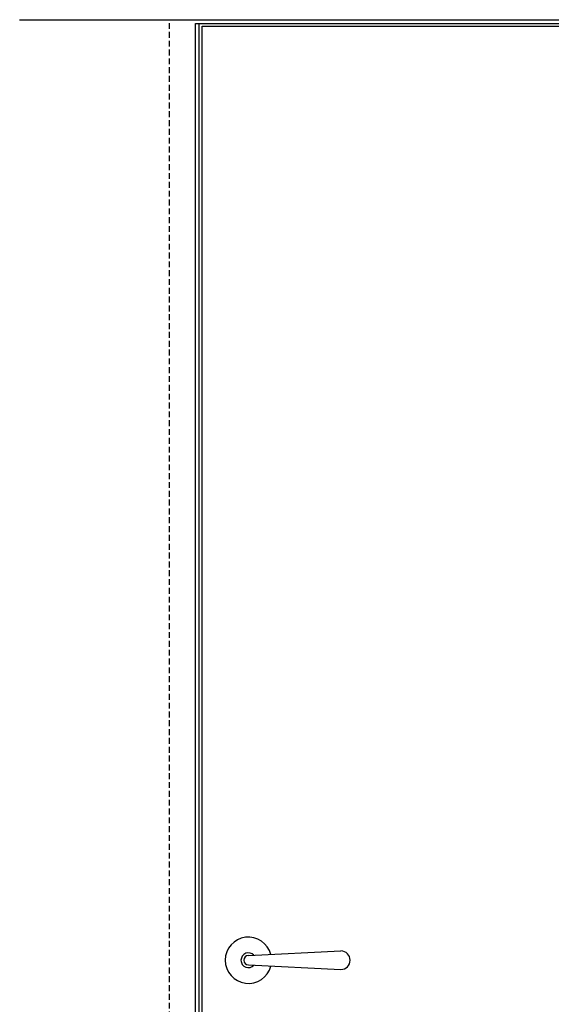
# Model space of a CAD drawing. Header units: millimetres. Extents: x -833 to 16580, y 400 to 6384.
# Tile 31 of 44: x 12328 to 12901, y 3149 to 4211. Entities that reach past the tile are written whole.
import ezdxf

# ---------------------------------------------------------------- set-up
doc = ezdxf.new("R2010")
doc.units = ezdxf.units.MM
doc.linetypes.add('NASCOSTA', pattern=[9.525, 6.35, -3.175])
for name, color, linetype in [('arancio', 40, 'Continuous'), ('metallo', 150, 'Continuous'), ('nero', 7, 'Continuous')]:
    doc.layers.add(name, color=color, linetype=linetype)

# ---------------------------------------------------------------- blocks, each defined once
blk = doc.blocks.new('A$C3F05079B')
at = {"layer": 'metallo', "ltscale": 0.5}
blk.add_line((17, 25), (17, 25), dxfattribs=at)
at = {"layer": 'nero', "ltscale": 0.3}
for p, q in [((25, 30), (124.8, 35)), ((25, 20), (124.8, 15))]:
    blk.add_line(p, q, dxfattribs=at)
for centre, radius, start, end in [((25, 25), 25, 14.3899, 345.6101), ((25, 25), 8, 41.4923, 318.5077), ((124.8, 25), 10, 270, 90), ((25, 25), 5, 90, 270)]:
    blk.add_arc(centre, radius, start, end, dxfattribs=at)

msp = doc.modelspace()

# ---------------------------------------------------------------- linework, layer by layer
at = {"layer": 'arancio', "linetype": 'NASCOSTA'}
msp.add_line((12489.1, 2096.5), (12489.1, 4211.5), dxfattribs=at)
at = {"layer": 'nero'}
for p, q in [((12327.5, 4211.5), (13475.1, 4211.5)), ((12517.4, 2096.5), (12517.4, 4207.5)), ((12517.4, 4207.5), (13345.4, 4207.5)), ((12521.4, 2096.5), (12521.4, 4207.5))]:
    msp.add_line(p, q, dxfattribs=at)
msp.add_lwpolyline([(12524.4, 4204.5), (13338.4, 4204.5), (13338.4, 2101.5), (12524.4, 2101.5)], close=True, dxfattribs=at)

# ---------------------------------------------------------------- block references
msp.add_blockref('A$C3F05079B', (12549.4, 3171.5), dxfattribs=at)

doc.saveas('drawing.dxf')
